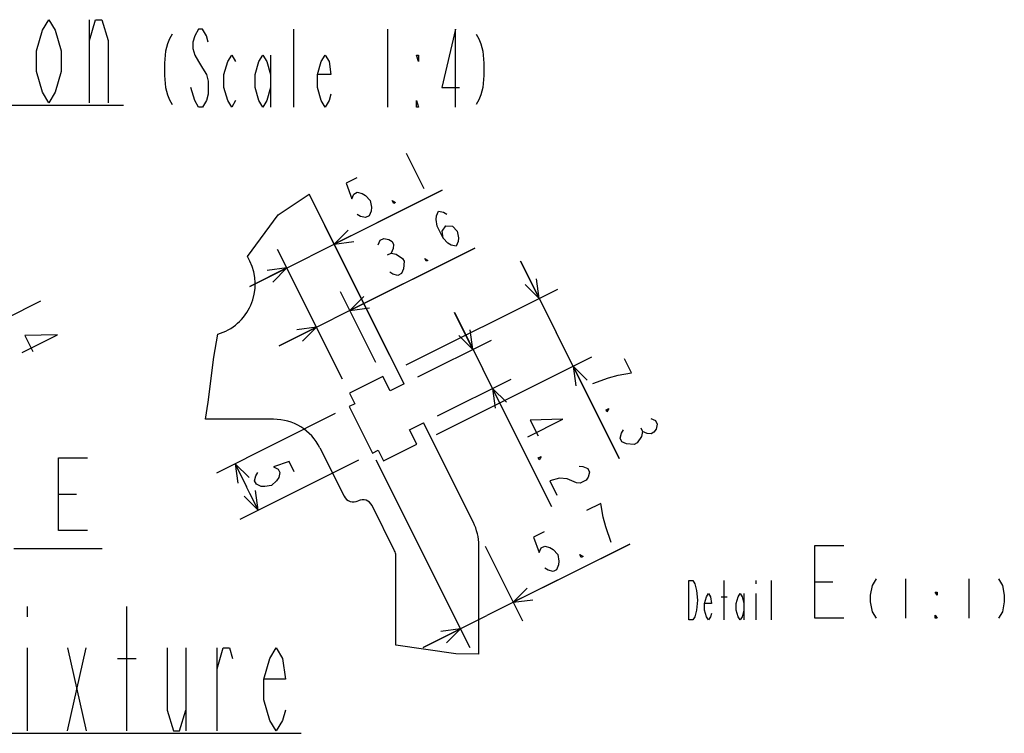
# Model space of a CAD drawing. Header units: millimetres. Extents: x 0 to 770, y -15 to 420.
# Tile 47 of 116: x 353 to 448, y 123 to 192. Entities that reach past the tile are written whole.
import ezdxf

# ---------------------------------------------------------------- set-up
doc = ezdxf.new("R2010")
doc.units = ezdxf.units.MM
doc.header["$LTSCALE"] = 32.67
doc.layers.get('0').update_dxf_attribs({"linetype": 'CONTINUOUS'})
for name, color, linetype in [('DRA_ITEM', 7, 'CONTINUOUS'), ('PARAM_DIM', 7, 'CONTINUOUS'), ('ROUND', 7, 'CONTINUOUS')]:
    doc.layers.add(name, color=color, linetype=linetype)
doc.styles.get("Standard").update_dxf_attribs({"font": 'txt', "width": 0.8})
doc.dimstyles.new('DIMSTYLE_6', dxfattribs={"dimtxt": 3.8, "dimasz": 1.8, "dimexe": 2, "dimexo": 1.5, "dimgap": 0.95, "dimtad": 1, "dimdec": 3, "dimdsep": 46, "dimtxsty": 'STANDARD', "dimblk": 'OPEN', "dimblk1": 'OPEN', "dimblk2": 'OPEN', "dimcen": 0.09, "dimadec": 0, "dimazin": 0, "dimtp": 0.1, "dimtm": 0.1, "dimtfac": 1, "dimtdec": 3, "dimtofl": 0, "dimtmove": 0, "dimatfit": 3, "dimldrblk": 'OPEN', "dimfxl": 1, "dimtolj": 1, "dimarcsym": 0})
doc.dimstyles.new('DIMSTYLE_7', dxfattribs={"dimtxt": 3.8, "dimasz": 1.8, "dimexe": 2, "dimexo": 1.5, "dimgap": 0.95, "dimtad": 1, "dimdec": 3, "dimdsep": 46, "dimtxsty": 'STANDARD', "dimblk": 'OPEN', "dimblk1": 'OPEN', "dimblk2": 'OPEN', "dimcen": 0.09, "dimadec": 0, "dimazin": 0, "dimtp": 0.2, "dimtm": 0.2, "dimtfac": 1, "dimtdec": 3, "dimtofl": 0, "dimtmove": 0, "dimatfit": 3, "dimldrblk": 'OPEN', "dimfxl": 1, "dimtolj": 1, "dimarcsym": 0})

# ---------------------------------------------------------------- blocks, each defined once
blk = doc.blocks.new('_OPEN')
at = {"color": 0, "linetype": 'BYBLOCK'}
for p, q in [((0, 0), (-1, 0.342)), ((-1, -0.342), (0, 0)), ((-1, 0), (0, 0))]:
    blk.add_line(p, q, dxfattribs=at)
blk = doc.blocks.new('*D20')
at = {"layer": 'PARAM_DIM', "color": 2, "linetype": 'CONTINUOUS'}
for p, q in [((383.626, 153.833), (372.18, 148.11)), ((373.969, 149.004), (375.087, 146.768)), ((385.863, 149.361), (374.416, 143.638)), ((376.205, 144.532), (375.087, 146.768))]:
    blk.add_line(p, q, dxfattribs=at)
at = {"layer": 'PARAM_DIM', "color": 2, "linetype": 'CONTINUOUS', "xscale": 1.8, "yscale": 1.8, "zscale": 1.8}
for p, rotation in [((373.969, 149.004), 116.5650511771), ((376.205, 144.532), 296.5650511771)]:
    blk.add_blockref('_OPEN', p, dxfattribs=dict(at, rotation=rotation))
blk = doc.blocks.new('*D21')
at = {"layer": 'PARAM_DIM', "color": 2, "linetype": 'CONTINUOUS'}
for p, q in [((403.259, 164.935), (401.47, 168.513)), ((401.47, 168.513), (404.892, 161.671)), ((390.458, 158.535), (405.048, 165.83)), ((410.971, 149.511), (404.892, 161.671)), ((393.37, 151.829), (408.313, 159.3)), ((406.524, 158.406), (410.971, 149.511))]:
    blk.add_line(p, q, dxfattribs=at)
at = {"layer": 'PARAM_DIM', "color": 2, "linetype": 'CONTINUOUS', "xscale": 1.8, "yscale": 1.8, "zscale": 1.8}
for p, rotation in [((403.259, 164.935), 296.5650511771), ((406.524, 158.406), 116.5650511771)]:
    blk.add_blockref('_OPEN', p, dxfattribs=dict(at, rotation=rotation))
blk = doc.blocks.new('*D22')
at = {"layer": 'PARAM_DIM', "color": 2, "linetype": 'CONTINUOUS'}
for p, q in [((397.046, 169.786), (383.418, 162.971)), ((385.028, 163.776), (397.046, 169.786)), ((387.54, 158.753), (384.133, 165.565)), ((384.32, 157.143), (380.913, 163.955)), ((378.23, 160.378), (383.418, 162.971)), ((381.808, 162.166), (378.23, 160.378))]:
    blk.add_line(p, q, dxfattribs=at)
at = {"layer": 'PARAM_DIM', "color": 2, "linetype": 'CONTINUOUS', "xscale": 1.8, "yscale": 1.8, "zscale": 1.8}
for p, rotation in [((385.028, 163.776), 206.5650511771), ((381.808, 162.166), 26.5650511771)]:
    blk.add_blockref('_OPEN', p, dxfattribs=dict(at, rotation=rotation))
blk = doc.blocks.new('*D23')
at = {"layer": 'PARAM_DIM', "color": 2, "linetype": 'CONTINUOUS'}
for p, q in [((393.927, 175.354), (381.237, 169.009)), ((383.518, 170.15), (393.927, 175.354)), ((388.881, 159.423), (382.624, 171.939)), ((375.379, 166.08), (381.237, 169.009)), ((384.32, 157.143), (378.062, 169.658)), ((378.956, 167.869), (375.379, 166.08))]:
    blk.add_line(p, q, dxfattribs=at)
at = {"layer": 'PARAM_DIM', "color": 2, "linetype": 'CONTINUOUS', "xscale": 1.8, "yscale": 1.8, "zscale": 1.8}
for p, rotation in [((383.518, 170.15), 206.5650511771), ((378.956, 167.869), 26.5650511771)]:
    blk.add_blockref('_OPEN', p, dxfattribs=dict(at, rotation=rotation))
blk = doc.blocks.new('*D24')
at = {"layer": 'PARAM_DIM', "color": 2, "linetype": 'CONTINUOUS'}
for p, q in [((387.526, 149.389), (396.564, 131.313)), ((398.066, 141.053), (401.662, 133.862)), ((411.984, 141.259), (398.218, 134.376)), ((400.768, 135.651), (411.984, 141.259)), ((392.092, 131.313), (398.218, 134.376)), ((395.669, 133.102), (392.092, 131.313))]:
    blk.add_line(p, q, dxfattribs=at)
at = {"layer": 'PARAM_DIM', "color": 2, "linetype": 'CONTINUOUS', "xscale": 1.8, "yscale": 1.8, "zscale": 1.8}
for p, rotation in [((400.768, 135.651), 206.5650511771), ((395.669, 133.102), 26.5650511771)]:
    blk.add_blockref('_OPEN', p, dxfattribs=dict(at, rotation=rotation))
blk = doc.blocks.new('*D25')
at = {"layer": 'PARAM_DIM', "color": 2, "linetype": 'CONTINUOUS'}
for p, q in [((396.88, 160.013), (395.091, 163.591)), ((395.091, 163.591), (397.819, 158.135)), ((391.587, 157.366), (398.669, 160.907)), ((404.443, 144.887), (397.819, 158.135)), ((393.465, 153.61), (400.547, 157.151)), ((398.759, 156.256), (404.443, 144.887))]:
    blk.add_line(p, q, dxfattribs=at)
at = {"layer": 'PARAM_DIM', "color": 2, "linetype": 'CONTINUOUS', "xscale": 1.8, "yscale": 1.8, "zscale": 1.8}
for p, rotation in [((396.88, 160.013), 296.5650511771), ((398.759, 156.256), 116.5650511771)]:
    blk.add_blockref('_OPEN', p, dxfattribs=dict(at, rotation=rotation))

msp = doc.modelspace()

# ---------------------------------------------------------------- linework, layer by layer
at = {"color": 7, "linetype": 'CONTINUOUS'}
for p, q in [((378.128769, 172.972665), (381.110639, 174.964573)), ((390.245243, 156.695366), (381.110639, 174.964573)), ((375.166801, 168.963705), (378.128769, 172.972665)), ((371.939111, 159.287396), (372.296423, 161.490954)), ((371.388648, 154.930396), (371.939111, 159.287396)), ((388.210421, 157.410907), (384.990483, 155.800938)), ((388.903602, 156.024545), (388.210421, 157.410907)), ((390.245243, 156.695366), (388.903602, 156.024545)), ((384.990483, 155.800938), (385.504778, 154.772347)), ((371.12325, 153.295088), (371.388648, 154.930396)), ((385.504778, 154.772347), (384.968122, 154.504019)), ((384.968122, 154.504019), (387.20419, 150.031883)), ((390.781899, 152.267951), (392.12354, 152.938771)), ((396.917517, 143.350816), (392.12354, 152.938771)), ((391.47508, 150.881589), (390.781899, 152.267951)), ((388.255142, 149.27162), (391.47508, 150.881589)), ((387.20419, 150.031883), (387.740846, 150.300211)), ((387.740846, 150.300211), (388.255142, 149.27162)), ((395.217685, 130.673886), (389.445381, 131.520197)), ((397.445381, 130.663705), (395.217685, 130.673886))]:
    msp.add_line(p, q, dxfattribs=at)
at = {"layer": 'DRA_ITEM', "color": 2, "linetype": 'CONTINUOUS'}
for p, q in [((359.936555, 183.790239), (359.936555, 191.790242)), ((379.644456, 183.374197), (379.644456, 190.87419)), ((388.64444, 190.87419), (388.64444, 183.374197)), ((377.394441, 188.374198), (377.394441, 183.374197)), ((370.08194, 183.999194), (369.70692, 185.24919)), ((272.036552, 183.566725), (363.236552, 183.566725)), ((356.963727, 146.086231), (358.713714, 146.086231)), ((352.679244, 140.836229), (355.563712, 140.836229)), ((355.563712, 140.836229), (361.163712, 140.836229)), ((421.082155, 133.952211), (421.082155, 137.752212)), ((424.122127, 137.752212), (424.122127, 137.435544)), ((425.642149, 133.952211), (425.642149, 137.752212)), ((429.791339, 137.612431), (431.541326, 137.612431)), ((438.551353, 137.912441), (438.551353, 134.112439)), ((444.631333, 137.912441), (444.631333, 134.112439)), ((420.797156, 136.168871), (421.367155, 136.168871)), ((422.982129, 136.485539), (422.982129, 133.952211)), ((424.122127, 136.485539), (424.122127, 133.952211)), ((353.932819, 135.253236), (353.932819, 134.253235)), ((363.532822, 123.25325), (363.532822, 135.253236)), ((353.932819, 131.253253), (353.932819, 123.25325)), ((357.832829, 131.253253), (359.632812, 123.25325)), ((357.832829, 123.25325), (359.632812, 131.253253)), ((369.232815, 131.253253), (369.232815, 123.25325)), ((372.232834, 123.25325), (372.232834, 131.253253)), ((362.632831, 130.253252), (364.432813, 130.253252)), ((274.732816, 123.029724), (380.332816, 123.029724))]:
    msp.add_line(p, q, dxfattribs=at)
for points in [[(357.236545, 186.79024), (356.636563, 184.79024), (356.036545, 183.790239), (355.436563, 184.79024), (354.836544, 186.79024), (354.836544, 188.790241), (355.436563, 190.790242), (356.036545, 191.790242), (356.636563, 190.790242), (357.236545, 188.790241), (357.236545, 186.79024)], [(359.936555, 189.790241), (360.536537, 191.790242), (361.136555, 191.790242), (361.736537, 189.790241), (361.736537, 183.790239)], [(371.394439, 189.624194), (371.206929, 190.249192), (370.831945, 190.87419), (370.456924, 190.87419), (370.08194, 190.249192), (369.89443, 189.624194), (369.89443, 188.999196), (370.08194, 188.374198), (370.456924, 187.7492), (370.831945, 187.124202), (371.206929, 186.499186), (371.394439, 185.874188), (371.394439, 184.624192), (371.206929, 183.999194), (370.831945, 183.374197), (370.456924, 183.374197), (370.08194, 183.999194)], [(395.206937, 183.374197), (395.206937, 190.87419), (393.894437, 185.24919), (395.581921, 185.24919)], [(367.925681, 190.40545), (367.644452, 189.936693), (367.456942, 189.467935), (367.269431, 188.764826), (367.175676, 187.592942), (367.175676, 186.421075), (367.269431, 185.24919), (367.456942, 184.546063), (367.644452, 184.077324), (367.925681, 183.608566)], [(397.175685, 190.40545), (397.456951, 189.936693), (397.644425, 189.467935), (397.831935, 188.764826), (397.92569, 187.592942), (397.92569, 186.421075), (397.831935, 185.24919), (397.644425, 184.546063), (397.456951, 184.077324), (397.175685, 183.608566)], [(374.019438, 183.999194), (373.644454, 183.374197), (373.269433, 183.999194), (372.894449, 185.24919), (372.894449, 186.499186), (373.269433, 187.7492), (373.644454, 188.374198), (374.019438, 187.7492)], [(377.394441, 185.24919), (377.019421, 183.999194), (376.644437, 183.374197), (376.269452, 183.999194), (375.894432, 185.24919), (375.894432, 186.499186), (376.269452, 187.7492), (376.644437, 188.374198), (377.019421, 187.7492), (377.394441, 186.499186)], [(383.206933, 184.624192), (383.019423, 183.999194), (382.644438, 183.374197), (382.269454, 183.999194), (381.894434, 185.24919), (381.894434, 186.499186), (382.269454, 187.7492), (382.644438, 188.374198), (383.019423, 187.7492), (383.206933, 186.499186), (381.894434, 186.499186)], [(391.644423, 188.374198), (391.644423, 187.7492), (391.456949, 188.374198), (391.644423, 188.374198)], [(391.644423, 183.374197), (391.456949, 183.374197), (391.456949, 183.999194), (391.644423, 183.374197)], [(359.763728, 142.586221), (356.963727, 142.586221), (356.963727, 149.586223), (359.763728, 149.586223)], [(432.59134, 134.112439), (429.791339, 134.112439), (429.791339, 141.112442), (432.59134, 141.112442)], [(417.662123, 137.752212), (418.042147, 137.752212), (418.232123, 137.435544)], [(418.422134, 134.902216), (418.232123, 134.268879), (418.042147, 133.952211), (417.662123, 133.952211), (417.662123, 137.752212)], [(435.701357, 137.912441), (435.321333, 137.279104), (435.131321, 136.329099), (435.131321, 135.695763), (435.321333, 134.745776), (435.701357, 134.112439)], [(447.481329, 137.912441), (447.861353, 137.279104), (448.051329, 136.329099), (448.051329, 135.695763), (447.861353, 134.745776), (447.481329, 134.112439)], [(418.232123, 137.435544), (418.422134, 136.802207), (418.517122, 135.852203), (418.422134, 134.902216)], [(441.591325, 136.645768), (441.591325, 136.329099), (441.401349, 136.645768), (441.591325, 136.645768)], [(419.847133, 134.585548), (419.752145, 134.268879), (419.562133, 133.952211), (419.372157, 134.268879), (419.182146, 134.902216), (419.182146, 135.535534), (419.372157, 136.168871), (419.562133, 136.485539), (419.752145, 136.168871), (419.847133, 135.535534), (419.182146, 135.535534)], [(422.982129, 134.902216), (422.792153, 134.268879), (422.602141, 133.952211), (422.412129, 134.268879), (422.222154, 134.902216), (422.222154, 135.535534), (422.412129, 136.168871), (422.602141, 136.485539), (422.792153, 136.168871), (422.982129, 135.535534)], [(441.591325, 134.112439), (441.401349, 134.112439), (441.401349, 134.429108), (441.591325, 134.112439)], [(367.432832, 131.253253), (367.432832, 125.253251), (368.032814, 123.25325), (368.632833, 123.25325), (369.232815, 125.253251)], [(372.232834, 129.253252), (372.832816, 131.253253), (373.432834, 131.253253), (373.732807, 130.253252)], [(378.832818, 125.253251), (378.532808, 124.25325), (377.932826, 123.25325), (377.332808, 124.25325), (376.732826, 126.253251), (376.732826, 128.253252), (377.332808, 130.253252), (377.932826, 131.253253), (378.532808, 130.253252), (378.832818, 128.253252), (376.732826, 128.253252)]]:
    msp.add_lwpolyline(points, dxfattribs=at)
at = {"layer": 'PARAM_DIM', "color": 2, "linetype": 'CONTINUOUS'}
for p, q in [((390.4429, 178.922931), (392.142311, 175.52409)), ((388.662531, 169.134257), (389.002421, 169.304202)), ((355.245282, 164.660586), (351.846459, 162.961175)), ((413.039009, 152.456613), (413.208936, 152.116723))]:
    msp.add_line(p, q, dxfattribs=at)
for points in [[(385.684555, 176.54374), (384.664923, 176.033924), (385.203054, 174.532773), (385.401332, 174.985959), (385.741222, 175.155885), (386.222723, 175.042607), (386.534261, 174.844329), (386.987447, 174.362828), (387.100744, 173.7114), (387.072428, 173.343196), (386.874151, 172.89001), (386.534261, 172.720065), (386.05276, 172.833361), (385.741222, 173.031621)], [(389.423268, 174.164568), (389.253341, 174.079605), (389.111693, 174.362828), (389.423268, 174.164568)], [(394.015674, 170.748706), (393.902377, 171.400133), (394.270582, 171.938283), (394.922046, 171.909968), (395.375195, 171.428466), (395.488492, 170.777021), (395.460177, 170.408816), (395.261899, 169.955648), (394.780398, 170.068926), (394.46886, 170.267204), (394.015674, 170.748706), (393.449191, 171.881634), (393.335895, 172.53308), (393.364246, 172.901285), (393.562488, 173.354471), (394.043989, 173.241174), (394.355563, 173.042914)], [(387.756159, 170.09726), (387.954437, 170.550428), (388.294327, 170.720372), (388.775828, 170.607076), (389.087366, 170.408816), (389.229014, 170.125575), (389.200663, 169.75737), (389.002421, 169.304202), (389.483922, 169.190906)], [(389.483922, 169.190906), (390.107035, 168.794368), (390.248646, 168.511145)], [(392.542855, 168.596108), (392.372929, 168.511145), (392.231281, 168.794368), (392.542855, 168.596108)], [(390.248646, 168.511145), (390.192016, 167.774736), (389.993738, 167.32155), (389.653849, 167.151605), (389.172348, 167.264901), (388.860809, 167.463179)], [(353.460889, 159.732279), (356.859712, 161.43169), (353.715797, 161.346727), (354.480558, 159.81726)], [(410.858097, 157.526513), (412.160989, 157.753107), (411.48121, 159.112628)], [(408.422276, 156.733456), (409.92341, 157.271605), (410.858097, 157.526513)], [(409.781798, 154.014394), (409.696817, 154.184339), (409.980076, 154.325951), (409.781798, 154.014394)], [(402.149275, 151.599203), (405.548098, 153.298614), (402.404183, 153.213633), (403.168908, 151.684166)], [(414.002012, 153.362966), (414.455161, 153.164689), (414.625124, 152.824817), (414.511828, 152.343316), (414.31355, 152.03176), (414.030327, 151.89013), (413.662122, 151.918463), (413.208936, 152.116723), (413.09564, 151.635222)], [(411.679488, 150.927128), (411.226302, 151.125406), (411.056339, 151.465277), (411.169635, 151.946778), (411.367913, 152.258335)], [(413.09564, 151.635222), (412.69912, 151.012109), (412.415897, 150.87048), (411.679488, 150.927128)], [(379.67549, 148.212906), (379.165674, 149.232556), (377.664504, 148.694407), (378.11769, 148.496147), (378.287653, 148.156258), (378.174356, 147.674775), (377.976078, 147.3632), (377.494577, 146.910032), (376.84315, 146.796736), (376.474945, 146.825069), (376.021759, 147.023329), (375.851832, 147.3632), (375.965093, 147.844701), (376.16337, 148.156258)], [(403.253889, 149.389957), (403.168908, 149.559902), (403.452131, 149.701513), (403.253889, 149.389957)], [(407.105898, 148.766844), (407.474102, 148.738511), (407.927252, 148.540251), (408.097215, 148.200362), (407.983919, 147.718879), (407.785641, 147.407304), (407.219158, 147.124081), (406.850953, 147.152396)], [(406.850953, 147.152396), (405.944618, 147.548934), (405.208208, 147.605582), (404.273521, 147.350656), (404.9533, 145.991134)], [(409.406524, 143.864749), (409.179931, 145.167623), (407.820409, 144.487862)], [(410.199599, 141.42891), (409.661432, 142.930062), (409.406524, 143.864749)], [(403.741807, 142.448561), (402.722175, 141.938745), (403.260306, 140.437593), (403.458584, 140.890779), (403.798474, 141.060706), (404.279975, 140.947427), (404.591513, 140.74915), (405.044699, 140.267648), (405.157995, 139.616221), (405.12968, 139.248016), (404.931402, 138.79483), (404.591513, 138.624885), (404.110012, 138.738182), (403.798474, 138.936442)], [(407.48052, 140.069389), (407.310593, 139.984425), (407.168981, 140.267648), (407.48052, 140.069389)]]:
    msp.add_lwpolyline(points, dxfattribs=at)
at = {"layer": 'ROUND', "color": 7, "linetype": 'CONTINUOUS'}
for p, q in [((375.383076, 168.531156), (375.166801, 168.963705)), ((377.674872, 153.295088), (371.12325, 153.295088)), ((382.147008, 150.531156), (384.476187, 145.872796)), ((389.339809, 140.61769), (387.159469, 144.978369)), ((397.445381, 130.663705), (397.445381, 141.114748)), ((389.445381, 131.520197), (389.445381, 140.170476))]:
    msp.add_line(p, q, dxfattribs=at)
for centre, radius, start, end in [((370.91094, 166.295088), 5, 286.12362785, 26.56505118), ((377.674872, 148.295088), 5, 26.56505118, 90), ((385.370614, 146.32001), 1, 206.56505118, 296.56505118), ((386.265042, 144.531156), 1, 26.56505118, 116.56505118), ((392.445381, 141.114748), 5, 0, 26.56505118), ((388.445381, 140.170476), 1, 0, 26.56505118)]:
    msp.add_arc(centre, radius, start, end, dxfattribs=at)

# ---------------------------------------------------------------- dimensions: what is measured, and where the dimension line sits
at = {"layer": 'PARAM_DIM', "color": 2, "linetype": 'CONTINUOUS'}
for base, p1, p2, angle, dimstyle, picture, middle in [((378.95644, 167.869023), (389.552061, 158.081728), (384.990483, 155.800938), 206.56505118, 'DIMSTYLE_6', '*D23', (385.769532, 171.275569)), ((385.027678, 163.776392), (384.990483, 155.800938), (388.210421, 157.410907), 26.56505118, 'DIMSTYLE_6', '*D22', (388.889118, 165.707112)), ((406.52387, 158.405984), (389.116495, 157.863944), (392.028272, 151.158185), 296.56505118, 'DIMSTYLE_7', '*D21', (406.892795, 157.668134)), ((398.758581, 156.256292), (390.245243, 156.695366), (392.12354, 152.938771), 296.56505118, 'DIMSTYLE_6', '*D25', (400.364881, 153.043694)), ((373.969047, 149.004481), (387.20419, 150.031883), (384.968122, 154.504019), 116.56505118, 'DIMSTYLE_6', '*D20', (374.407316, 148.127943)), ((395.669307, 133.101648), (397.395457, 142.394936), (386.854687, 150.730889), 206.56505118, 'DIMSTYLE_6', '*D24', (403.826792, 137.18039))]:
    dim = msp.add_linear_dim(base=base, p1=p1, p2=p2, angle=angle, dimstyle=dimstyle, dxfattribs=at)
    dim.commit()
    dim.dimension.update_dxf_attribs({"geometry": picture, "text_midpoint": middle, "dimtype": 160})

doc.saveas('drawing.dxf')
